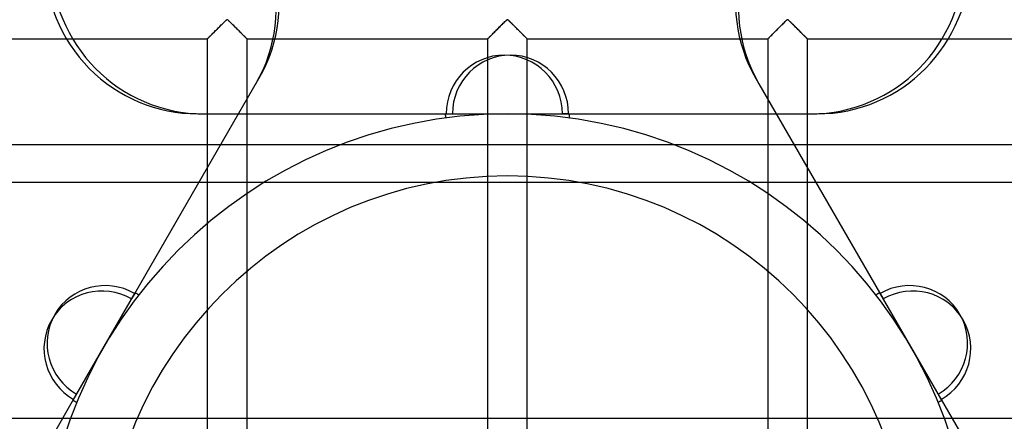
# Model space of a CAD drawing. Header units: millimetres. Extents: x -455 to 455, y -455 to 455.
# Tile 31 of 58: x -61 to 62, y 20 to 70. Entities that reach past the tile are written whole.
import ezdxf

# ---------------------------------------------------------------- set-up
doc = ezdxf.new("R2010")
doc.units = ezdxf.units.MM
doc.layers.add('MAIN-1', color=7, linetype='Continuous')
doc.layers.add('MAIN-2', color=7, linetype='Continuous')

msp = doc.modelspace()

# ---------------------------------------------------------------- linework, layer by layer
at = {"layer": 'MAIN-1'}
for p, q in [((-36.42, 69.2), (-36.3, 69.32)), ((-36.3, 69.32), (-36.18, 69.44)), ((-36.18, 69.44), (-36.06, 69.56)), ((-36.06, 69.56), (-35.95, 69.68)), ((-35.95, 69.68), (-35.83, 69.79)), ((-35.83, 69.79), (-35.72, 69.9)), ((-35.72, 69.9), (-35.61, 70.01)), ((-35.61, 70.01), (-35.51, 70.11)), ((-35.51, 70.11), (-35.42, 70.2)), ((-35.42, 70.2), (-35.32, 70.28)), ((-35.32, 70.28), (-35.21, 70.35)), ((-35.21, 70.35), (-35.14, 70.31)), ((-35.14, 70.31), (-35.08, 70.27)), ((-35.08, 70.27), (-35.03, 70.22)), ((-35.03, 70.22), (-34.97, 70.17)), ((-34.97, 70.17), (-34.92, 70.12)), ((-34.92, 70.12), (-34.86, 70.06)), ((-34.86, 70.06), (-34.8, 70)), ((-34.8, 70), (-34.74, 69.94)), ((-34.74, 69.94), (-34.68, 69.88)), ((-34.68, 69.88), (-34.61, 69.82)), ((-34.61, 69.82), (-34.55, 69.75)), ((-34.55, 69.75), (-34.48, 69.69)), ((-34.48, 69.69), (-34.42, 69.62)), ((-34.42, 69.62), (-34.35, 69.56)), ((-34.35, 69.56), (-34.28, 69.49)), ((-34.28, 69.49), (-34.21, 69.42)), ((-34.21, 69.42), (-34.15, 69.35)), ((-34.15, 69.35), (-34.08, 69.28)), ((-34.08, 69.28), (-34.01, 69.21)), ((-1.21, 69.2), (-1.09, 69.32)), ((-1.09, 69.32), (-0.97, 69.44)), ((-0.97, 69.44), (-0.85, 69.56)), ((-0.85, 69.56), (-0.74, 69.68)), ((-0.74, 69.68), (-0.62, 69.79)), ((-0.62, 69.79), (-0.51, 69.9)), ((-0.51, 69.9), (-0.4, 70.01)), ((-0.4, 70.01), (-0.3, 70.11)), ((-0.3, 70.11), (-0.21, 70.2)), ((-0.21, 70.2), (-0.11, 70.28)), ((-0.11, 70.28), (0, 70.35)), ((0, 70.35), (0.07, 70.31)), ((0.07, 70.31), (0.13, 70.27)), ((0.13, 70.27), (0.18, 70.22)), ((0.18, 70.22), (0.23, 70.17)), ((0.23, 70.17), (0.29, 70.12)), ((0.29, 70.12), (0.35, 70.06)), ((0.35, 70.06), (0.41, 70)), ((0.41, 70), (0.47, 69.94)), ((0.47, 69.94), (0.53, 69.88)), ((0.53, 69.88), (0.59, 69.82)), ((0.59, 69.82), (0.66, 69.75)), ((0.66, 69.75), (0.73, 69.69)), ((0.73, 69.69), (0.79, 69.62)), ((0.79, 69.62), (0.86, 69.56)), ((0.86, 69.56), (0.93, 69.49)), ((0.93, 69.49), (0.99, 69.42)), ((0.99, 69.42), (1.06, 69.35)), ((1.06, 69.35), (1.13, 69.28)), ((1.13, 69.28), (1.2, 69.21)), ((34, 69.2), (34.12, 69.32)), ((34.12, 69.32), (34.24, 69.44)), ((34.24, 69.44), (34.35, 69.56)), ((34.35, 69.56), (34.47, 69.68)), ((34.47, 69.68), (34.59, 69.79)), ((34.59, 69.79), (34.7, 69.9)), ((34.7, 69.9), (34.8, 70.01)), ((34.8, 70.01), (34.9, 70.11)), ((34.9, 70.11), (35, 70.2)), ((35, 70.2), (35.09, 70.28)), ((35.09, 70.28), (35.21, 70.35)), ((35.21, 70.35), (35.28, 70.31)), ((35.28, 70.31), (35.34, 70.27)), ((35.34, 70.27), (35.39, 70.22)), ((35.39, 70.22), (35.44, 70.17)), ((35.44, 70.17), (35.5, 70.12)), ((35.5, 70.12), (35.56, 70.06)), ((35.56, 70.06), (35.62, 70)), ((35.62, 70), (35.68, 69.94)), ((35.68, 69.94), (35.74, 69.88)), ((35.74, 69.88), (35.8, 69.82)), ((35.8, 69.82), (35.87, 69.75)), ((35.87, 69.75), (35.93, 69.69)), ((35.93, 69.69), (36, 69.62)), ((36, 69.62), (36.07, 69.56)), ((36.07, 69.56), (36.13, 69.49)), ((36.13, 69.49), (36.2, 69.42)), ((36.2, 69.42), (36.27, 69.35)), ((36.27, 69.35), (36.34, 69.28)), ((36.34, 69.28), (36.41, 69.21)), ((-37.6, 68.03), (-37.54, 68.08)), ((-37.54, 68.08), (-37.47, 68.16)), ((-37.47, 68.16), (-37.39, 68.24)), ((-37.39, 68.24), (-37.3, 68.33)), ((-37.3, 68.33), (-37.2, 68.42)), ((-37.2, 68.42), (-37.1, 68.52)), ((-37.1, 68.52), (-36.99, 68.63)), ((-36.99, 68.63), (-36.89, 68.74)), ((-36.89, 68.74), (-36.77, 68.85)), ((-36.77, 68.85), (-36.66, 68.97)), ((-36.66, 68.97), (-36.54, 69.08)), ((-36.54, 69.08), (-36.42, 69.2)), ((-34.01, 69.21), (-33.94, 69.14)), ((-33.94, 69.14), (-33.87, 69.08)), ((-33.87, 69.08), (-33.8, 69.01)), ((-33.8, 69.01), (-33.73, 68.94)), ((-33.73, 68.94), (-33.67, 68.87)), ((-33.67, 68.87), (-33.6, 68.81)), ((-33.6, 68.81), (-33.54, 68.74)), ((-33.54, 68.74), (-33.47, 68.68)), ((-33.47, 68.68), (-33.41, 68.62)), ((-33.41, 68.62), (-33.35, 68.56)), ((-33.35, 68.56), (-33.29, 68.5)), ((-33.29, 68.5), (-33.23, 68.44)), ((-33.23, 68.44), (-33.18, 68.38)), ((-33.18, 68.38), (-33.12, 68.33)), ((-33.12, 68.33), (-33.07, 68.28)), ((-33.07, 68.28), (-33.02, 68.23)), ((-33.02, 68.23), (-32.97, 68.18)), ((-32.97, 68.18), (-32.93, 68.14)), ((-32.93, 68.14), (-32.89, 68.1)), ((-32.89, 68.1), (-32.85, 68.06)), ((-32.85, 68.06), (-32.82, 68.03)), ((-2.39, 68.03), (-2.33, 68.08)), ((-2.33, 68.08), (-2.26, 68.16)), ((-2.26, 68.16), (-2.18, 68.24)), ((-2.18, 68.24), (-2.09, 68.33)), ((-2.09, 68.33), (-1.99, 68.42)), ((-1.99, 68.42), (-1.89, 68.52)), ((-1.89, 68.52), (-1.79, 68.63)), ((-1.79, 68.63), (-1.68, 68.74)), ((-1.68, 68.74), (-1.57, 68.85)), ((-1.57, 68.85), (-1.45, 68.97)), ((-1.45, 68.97), (-1.33, 69.08)), ((-1.33, 69.08), (-1.21, 69.2)), ((1.2, 69.21), (1.27, 69.14)), ((1.27, 69.14), (1.34, 69.08)), ((1.34, 69.08), (1.41, 69.01)), ((1.41, 69.01), (1.47, 68.94)), ((1.47, 68.94), (1.54, 68.87)), ((1.54, 68.87), (1.61, 68.81)), ((1.61, 68.81), (1.67, 68.74)), ((1.67, 68.74), (1.73, 68.68)), ((1.73, 68.68), (1.8, 68.62)), ((1.8, 68.62), (1.86, 68.56)), ((1.86, 68.56), (1.92, 68.5)), ((1.92, 68.5), (1.97, 68.44)), ((1.97, 68.44), (2.03, 68.38)), ((2.03, 68.38), (2.09, 68.33)), ((2.09, 68.33), (2.14, 68.28)), ((2.14, 68.28), (2.19, 68.23)), ((2.19, 68.23), (2.24, 68.18)), ((2.24, 68.18), (2.28, 68.14)), ((2.28, 68.14), (2.32, 68.1)), ((2.32, 68.1), (2.36, 68.06)), ((2.36, 68.06), (2.39, 68.03)), ((32.82, 68.03), (32.88, 68.08)), ((32.88, 68.08), (32.95, 68.16)), ((32.95, 68.16), (33.03, 68.24)), ((33.03, 68.24), (33.12, 68.33)), ((33.12, 68.33), (33.21, 68.42)), ((33.21, 68.42), (33.32, 68.52)), ((33.32, 68.52), (33.42, 68.63)), ((33.42, 68.63), (33.53, 68.74)), ((33.53, 68.74), (33.64, 68.85)), ((33.64, 68.85), (33.76, 68.97)), ((33.76, 68.97), (33.88, 69.08)), ((33.88, 69.08), (34, 69.2)), ((36.41, 69.21), (36.48, 69.14)), ((36.48, 69.14), (36.55, 69.08)), ((36.55, 69.08), (36.62, 69.01)), ((36.62, 69.01), (36.68, 68.94)), ((36.68, 68.94), (36.75, 68.87)), ((36.75, 68.87), (36.82, 68.81)), ((36.82, 68.81), (36.88, 68.74)), ((36.88, 68.74), (36.94, 68.68)), ((36.94, 68.68), (37, 68.62)), ((37, 68.62), (37.06, 68.56)), ((37.06, 68.56), (37.12, 68.5)), ((37.12, 68.5), (37.18, 68.44)), ((37.18, 68.44), (37.24, 68.38)), ((37.24, 68.38), (37.29, 68.33)), ((37.29, 68.33), (37.35, 68.28)), ((37.35, 68.28), (37.4, 68.23)), ((37.4, 68.23), (37.44, 68.18)), ((37.44, 68.18), (37.49, 68.14)), ((37.49, 68.14), (37.53, 68.1)), ((37.53, 68.1), (37.56, 68.06)), ((37.56, 68.06), (37.6, 68.03)), ((-67.92, 67.92), (-37.71, 67.92)), ((-37.71, 67.92), (-37.71, -67.92)), ((-37.71, 67.92), (-37.7, 67.92)), ((-37.7, 67.92), (-37.68, 67.94)), ((-37.68, 67.94), (-37.65, 67.98)), ((-37.65, 67.98), (-37.6, 68.03)), ((-32.82, 68.03), (-32.79, 68)), ((-32.79, 68), (-32.77, 67.97)), ((-32.77, 67.97), (-32.75, 67.95)), ((-32.75, 67.95), (-32.73, 67.94)), ((-32.73, 67.94), (-32.72, 67.93)), ((-32.72, 67.93), (-32.71, 67.92)), ((-32.71, -67.92), (-32.71, 67.92)), ((-32.71, 67.92), (-32.71, 67.92)), ((-32.71, 67.92), (-2.5, 67.92)), ((-2.5, 67.92), (-2.5, -67.92)), ((-2.5, 67.92), (-2.49, 67.92)), ((-2.49, 67.92), (-2.47, 67.94)), ((-2.47, 67.94), (-2.44, 67.98)), ((-2.44, 67.98), (-2.39, 68.03)), ((2.39, 68.03), (2.42, 68)), ((2.42, 68), (2.44, 67.97)), ((2.44, 67.97), (2.46, 67.95)), ((2.46, 67.95), (2.48, 67.94)), ((2.48, 67.94), (2.49, 67.93)), ((2.49, 67.93), (2.5, 67.92)), ((2.5, -67.92), (2.5, 67.92)), ((2.5, 67.92), (2.5, 67.92)), ((2.5, 67.92), (32.71, 67.92)), ((32.71, 67.92), (32.71, -67.92)), ((32.71, 67.92), (32.72, 67.92)), ((32.72, 67.92), (32.74, 67.94)), ((32.74, 67.94), (32.77, 67.98)), ((32.77, 67.98), (32.82, 68.03)), ((37.6, 68.03), (37.63, 68)), ((37.63, 68), (37.65, 67.97)), ((37.65, 67.97), (37.67, 67.95)), ((37.67, 67.95), (37.69, 67.94)), ((37.69, 67.94), (37.7, 67.93)), ((37.7, 67.93), (37.71, 67.92)), ((37.71, -67.92), (37.71, 67.92)), ((37.71, 67.92), (37.71, 67.92)), ((37.71, 67.92), (67.92, 67.92))]:
    msp.add_line(p, q, dxfattribs=at)
at = {"layer": 'MAIN-2'}
for p, q in [((-36.31, 69.31), (-36.41, 69.22)), ((-36.21, 69.41), (-36.31, 69.31)), ((-36.12, 69.51), (-36.21, 69.41)), ((-36.02, 69.6), (-36.12, 69.51)), ((-35.93, 69.69), (-36.02, 69.6)), ((-35.84, 69.78), (-35.93, 69.69)), ((-35.75, 69.87), (-35.84, 69.78)), ((-35.66, 69.96), (-35.75, 69.87)), ((-35.57, 70.04), (-35.66, 69.96)), ((-35.49, 70.12), (-35.57, 70.04)), ((-35.42, 70.2), (-35.49, 70.12)), ((-35.34, 70.27), (-35.42, 70.2)), ((-35.26, 70.33), (-35.34, 70.27)), ((-35.15, 70.33), (-35.26, 70.33)), ((-35.07, 70.27), (-35.15, 70.33)), ((-35, 70.2), (-35.07, 70.27)), ((-34.92, 70.12), (-35, 70.2)), ((-34.84, 70.04), (-34.92, 70.12)), ((-34.76, 69.96), (-34.84, 70.04)), ((-34.67, 69.87), (-34.76, 69.96)), ((-34.58, 69.78), (-34.67, 69.87)), ((-34.49, 69.69), (-34.58, 69.78)), ((-34.39, 69.6), (-34.49, 69.69)), ((-34.3, 69.51), (-34.39, 69.6)), ((-34.2, 69.41), (-34.3, 69.51)), ((-34.11, 69.31), (-34.2, 69.41)), ((-34.01, 69.22), (-34.11, 69.31)), ((-1.1, 69.31), (-1.2, 69.22)), ((-1, 69.41), (-1.1, 69.31)), ((-0.91, 69.51), (-1, 69.41)), ((-0.81, 69.6), (-0.91, 69.51)), ((-0.72, 69.69), (-0.81, 69.6)), ((-0.63, 69.78), (-0.72, 69.69)), ((-0.54, 69.87), (-0.63, 69.78)), ((-0.45, 69.96), (-0.54, 69.87)), ((-0.37, 70.04), (-0.45, 69.96)), ((-0.29, 70.12), (-0.37, 70.04)), ((-0.21, 70.2), (-0.29, 70.12)), ((-0.13, 70.27), (-0.21, 70.2)), ((-0.06, 70.33), (-0.13, 70.27)), ((0.06, 70.33), (-0.06, 70.33)), ((0.13, 70.27), (0.06, 70.33)), ((0.21, 70.2), (0.13, 70.27)), ((0.29, 70.12), (0.21, 70.2)), ((0.37, 70.04), (0.29, 70.12)), ((0.45, 69.96), (0.37, 70.04)), ((0.54, 69.87), (0.45, 69.96)), ((0.63, 69.78), (0.54, 69.87)), ((0.72, 69.69), (0.63, 69.78)), ((0.81, 69.6), (0.72, 69.69)), ((0.91, 69.51), (0.81, 69.6)), ((1, 69.41), (0.91, 69.51)), ((1.1, 69.31), (1, 69.41)), ((1.2, 69.22), (1.1, 69.31)), ((34.11, 69.31), (34.01, 69.22)), ((34.2, 69.41), (34.11, 69.31)), ((34.3, 69.51), (34.2, 69.41)), ((34.39, 69.6), (34.3, 69.51)), ((34.49, 69.69), (34.39, 69.6)), ((34.58, 69.78), (34.49, 69.69)), ((34.67, 69.87), (34.58, 69.78)), ((34.76, 69.96), (34.67, 69.87)), ((34.84, 70.04), (34.76, 69.96)), ((34.92, 70.12), (34.84, 70.04)), ((35, 70.2), (34.92, 70.12)), ((35.07, 70.27), (35, 70.2)), ((35.15, 70.33), (35.07, 70.27)), ((35.26, 70.33), (35.15, 70.33)), ((35.34, 70.27), (35.26, 70.33)), ((35.42, 70.2), (35.34, 70.27)), ((35.49, 70.12), (35.42, 70.2)), ((35.57, 70.04), (35.49, 70.12)), ((35.66, 69.96), (35.57, 70.04)), ((35.75, 69.87), (35.66, 69.96)), ((35.84, 69.78), (35.75, 69.87)), ((35.93, 69.69), (35.84, 69.78)), ((36.02, 69.6), (35.93, 69.69)), ((36.12, 69.51), (36.02, 69.6)), ((36.21, 69.41), (36.12, 69.51)), ((36.31, 69.31), (36.21, 69.41)), ((36.41, 69.22), (36.31, 69.31)), ((-37.55, 68.07), (-37.6, 68.03)), ((-37.5, 68.13), (-37.55, 68.07)), ((-37.43, 68.19), (-37.5, 68.13)), ((-37.37, 68.26), (-37.43, 68.19)), ((-37.29, 68.33), (-37.37, 68.26)), ((-37.22, 68.41), (-37.29, 68.33)), ((-37.13, 68.49), (-37.22, 68.41)), ((-37.05, 68.57), (-37.13, 68.49)), ((-36.96, 68.66), (-37.05, 68.57)), ((-36.88, 68.75), (-36.96, 68.66)), ((-36.79, 68.84), (-36.88, 68.75)), ((-36.69, 68.93), (-36.79, 68.84)), ((-36.6, 69.03), (-36.69, 68.93)), ((-36.5, 69.12), (-36.6, 69.03)), ((-36.41, 69.22), (-36.5, 69.12)), ((-33.91, 69.12), (-34.01, 69.22)), ((-33.82, 69.03), (-33.91, 69.12)), ((-33.72, 68.93), (-33.82, 69.03)), ((-33.63, 68.84), (-33.72, 68.93)), ((-33.54, 68.75), (-33.63, 68.84)), ((-33.45, 68.66), (-33.54, 68.75)), ((-33.37, 68.57), (-33.45, 68.66)), ((-33.28, 68.49), (-33.37, 68.57)), ((-33.2, 68.41), (-33.28, 68.49)), ((-33.12, 68.33), (-33.2, 68.41)), ((-33.05, 68.26), (-33.12, 68.33)), ((-32.98, 68.19), (-33.05, 68.26)), ((-32.92, 68.13), (-32.98, 68.19)), ((-32.87, 68.07), (-32.92, 68.13)), ((-32.82, 68.03), (-32.87, 68.07)), ((-2.34, 68.07), (-2.39, 68.03)), ((-2.29, 68.13), (-2.34, 68.07)), ((-2.23, 68.19), (-2.29, 68.13)), ((-2.16, 68.26), (-2.23, 68.19)), ((-2.08, 68.33), (-2.16, 68.26)), ((-2.01, 68.41), (-2.08, 68.33)), ((-1.93, 68.49), (-2.01, 68.41)), ((-1.84, 68.57), (-1.93, 68.49)), ((-1.76, 68.66), (-1.84, 68.57)), ((-1.67, 68.75), (-1.76, 68.66)), ((-1.58, 68.84), (-1.67, 68.75)), ((-1.48, 68.93), (-1.58, 68.84)), ((-1.39, 69.03), (-1.48, 68.93)), ((-1.29, 69.12), (-1.39, 69.03)), ((-1.2, 69.22), (-1.29, 69.12)), ((1.29, 69.12), (1.2, 69.22)), ((1.39, 69.03), (1.29, 69.12)), ((1.48, 68.93), (1.39, 69.03)), ((1.58, 68.84), (1.48, 68.93)), ((1.67, 68.75), (1.58, 68.84)), ((1.76, 68.66), (1.67, 68.75)), ((1.84, 68.57), (1.76, 68.66)), ((1.93, 68.49), (1.84, 68.57)), ((2.01, 68.41), (1.93, 68.49)), ((2.08, 68.33), (2.01, 68.41)), ((2.16, 68.26), (2.08, 68.33)), ((2.23, 68.19), (2.16, 68.26)), ((2.29, 68.13), (2.23, 68.19)), ((2.34, 68.07), (2.29, 68.13)), ((2.39, 68.03), (2.34, 68.07)), ((32.87, 68.07), (32.82, 68.03)), ((32.92, 68.13), (32.87, 68.07)), ((32.98, 68.19), (32.92, 68.13)), ((33.05, 68.26), (32.98, 68.19)), ((33.12, 68.33), (33.05, 68.26)), ((33.2, 68.41), (33.12, 68.33)), ((33.28, 68.49), (33.2, 68.41)), ((33.37, 68.57), (33.28, 68.49)), ((33.45, 68.66), (33.37, 68.57)), ((33.54, 68.75), (33.45, 68.66)), ((33.63, 68.84), (33.54, 68.75)), ((33.72, 68.93), (33.63, 68.84)), ((33.82, 69.03), (33.72, 68.93)), ((33.91, 69.12), (33.82, 69.03)), ((34.01, 69.22), (33.91, 69.12)), ((36.5, 69.12), (36.41, 69.22)), ((36.6, 69.03), (36.5, 69.12)), ((36.69, 68.93), (36.6, 69.03)), ((36.79, 68.84), (36.69, 68.93)), ((36.88, 68.75), (36.79, 68.84)), ((36.96, 68.66), (36.88, 68.75)), ((37.05, 68.57), (36.96, 68.66)), ((37.13, 68.49), (37.05, 68.57)), ((37.22, 68.41), (37.13, 68.49)), ((37.29, 68.33), (37.22, 68.41)), ((37.37, 68.26), (37.29, 68.33)), ((37.43, 68.19), (37.37, 68.26)), ((37.5, 68.13), (37.43, 68.19)), ((37.55, 68.07), (37.5, 68.13)), ((37.6, 68.03), (37.55, 68.07)), ((-37.7, 67.92), (-37.71, 67.92)), ((-37.69, 67.93), (-37.7, 67.92)), ((-37.67, 67.96), (-37.69, 67.93)), ((-37.64, 67.99), (-37.67, 67.96)), ((-37.6, 68.03), (-37.64, 67.99)), ((-32.78, 67.99), (-32.82, 68.03)), ((-32.75, 67.96), (-32.78, 67.99)), ((-32.73, 67.93), (-32.75, 67.96)), ((-32.71, 67.92), (-32.73, 67.93)), ((-32.71, 67.92), (-32.71, 67.92)), ((-2.49, 67.92), (-2.5, 67.92)), ((-2.48, 67.93), (-2.49, 67.92)), ((-2.46, 67.96), (-2.48, 67.93)), ((-2.43, 67.99), (-2.46, 67.96)), ((-2.39, 68.03), (-2.43, 67.99)), ((2.43, 67.99), (2.39, 68.03)), ((2.46, 67.96), (2.43, 67.99)), ((2.48, 67.93), (2.46, 67.96)), ((2.49, 67.92), (2.48, 67.93)), ((2.5, 67.92), (2.49, 67.92)), ((32.73, 67.93), (32.71, 67.92)), ((32.71, 67.92), (32.71, 67.92)), ((32.75, 67.96), (32.73, 67.93)), ((32.78, 67.99), (32.75, 67.96)), ((32.82, 68.03), (32.78, 67.99)), ((37.64, 67.99), (37.6, 68.03)), ((37.67, 67.96), (37.64, 67.99)), ((37.69, 67.93), (37.67, 67.96)), ((37.7, 67.92), (37.69, 67.93)), ((37.71, 67.92), (37.7, 67.92)), ((-46.83, 35.91), (-31.22, 62.95)), ((31.22, 62.95), (31.61, 62.28)), ((31.61, 62.28), (47.22, 35.24)), ((-38.91, 58.51), (-38.13, 58.51)), ((-38.13, 58.51), (-6.91, 58.51)), ((-7.8, 58.5), (0, 58.5)), ((0, 58.5), (7.8, 58.5)), ((7.69, 58.51), (6.91, 58.51)), ((7.69, 58.51), (38.91, 58.51)), ((-213.83, 54.64), (213.75, 54.64)), ((202.74, 49.88), (-202.74, 49.88)), ((-50.66, 29.25), (-46.76, 36)), ((-46.83, 35.91), (-47.22, 35.24)), ((46.76, 36), (50.66, 29.25)), ((-54.56, 22.5), (-50.66, 29.25)), ((50.66, 29.25), (54.56, 22.5)), ((-69.74, -3.77), (-54.12, 23.27)), ((54.52, 22.6), (54.12, 23.27)), ((54.52, 22.6), (70.13, -4.44)), ((387.5, 20.2), (-387.5, 20.2))]:
    msp.add_line(p, q, dxfattribs=at)
for centre, radius, start, end in [((0, 0), 146, 0, 180), ((0, 0), 58.5, 0, 180), ((0, 58.5), 7.8, 179.9233, 180), ((0, 58.5), 7.8, 180, 183.8225), ((0, 58.5), 7.8, 356.1775, 0), ((0, 58.5), 7.8, 0, 0.0767), ((0, 0), 50.7, 0, 180), ((-50.66, 29.25), 7.8, 60, 60.0767), ((-50.66, 29.25), 7.8, 56.1774, 60), ((50.66, 29.25), 7.8, 120, 123.8226), ((50.66, 29.25), 7.8, 119.9233, 120), ((-50.66, 29.25), 7.8, 239.9233, 240), ((-50.66, 29.25), 7.8, 240, 243.8226), ((50.66, 29.25), 7.8, 296.1774, 300), ((50.66, 29.25), 7.8, 300, 300.0767)]:
    msp.add_arc(centre, radius, start, end, dxfattribs=at)
for centre, major_axis, start_param, end_param in [((-48.1, 72.7), (16.89, -9.75), 0, 1.570796), ((48.1, 72.7), (16.89, 9.75), 1.570796, 3.141593), ((-48.49, 72.03), (-16.89, 9.75), 3.141593, 4.712389), ((48.49, 72.03), (-16.89, -9.75), -1.570796, 0), ((-38.91, 78.01), (0, 19.5), 1.570796, 3.141593), ((-38.13, 78.01), (0, -19.5), -1.570796, 0), ((38.13, 78.01), (0, 19.5), 3.141593, 4.712389), ((38.91, 78.01), (0, -19.5), 0, 1.570796), ((-0.39, 58.5), (0, -7.39), 1.57215, 4.711036), ((0.39, 58.5), (0, 7.39), -1.569443, 1.569443), ((-50.86, 28.91), (6.4, -3.69), 1.57215, 4.711036), ((-50.47, 29.59), (-6.4, 3.69), -1.569443, 1.569443), ((50.47, 29.59), (-6.4, -3.69), 1.57215, 4.711036), ((50.86, 28.91), (6.4, 3.69), -1.569443, 1.569443)]:
    msp.add_ellipse(centre, major_axis=major_axis, ratio=0.987688, start_param=start_param, end_param=end_param, dxfattribs=at)

doc.saveas('drawing.dxf')
